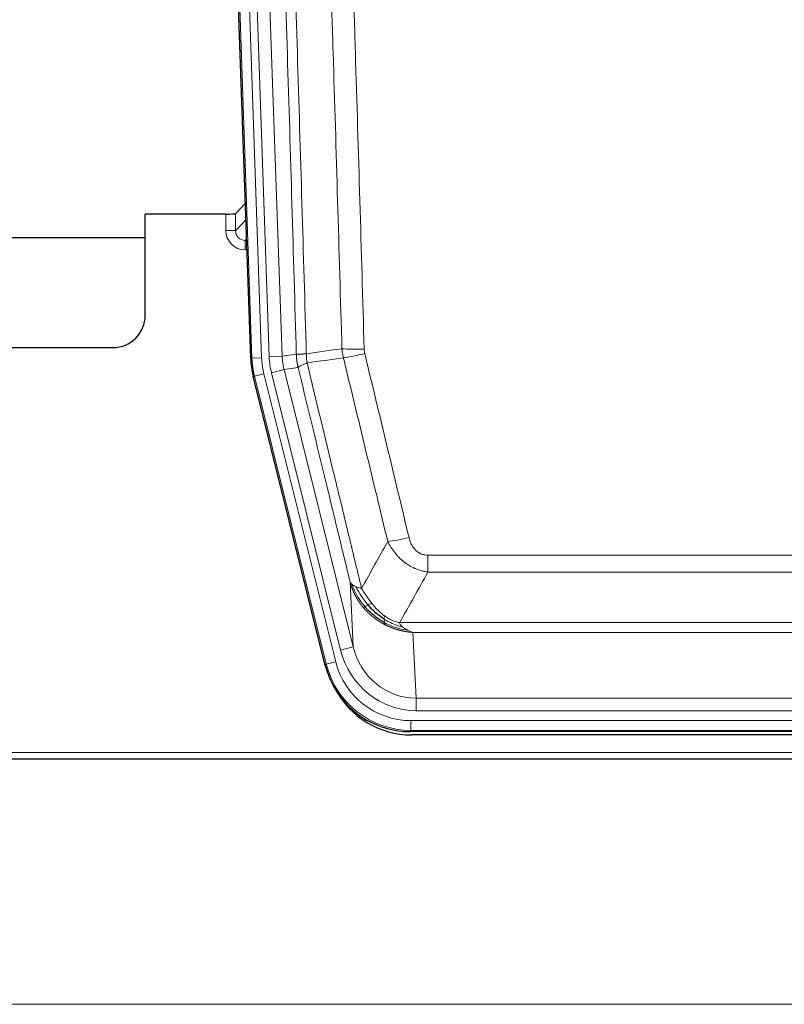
# Model space of a CAD drawing. Header units: inches. Extents: x 0 to 20790, y -12 to 14700.
# Tile 14 of 256: x 2928 to 3164, y 4848 to 5152. Entities that reach past the tile are written whole.
import ezdxf

# ---------------------------------------------------------------- set-up
doc = ezdxf.new("R2010")
doc.units = ezdxf.units.IN
doc.layers.add('1', color=7, linetype='Continuous', true_color=0xffffff)

msp = doc.modelspace()

# ---------------------------------------------------------------- linework, layer by layer
at = {"layer": '1', "color": 2, "linetype": 'Continuous', "lineweight": 25}
for p, q in [((2999.007, 5047.722), (2985.889, 5423.367)), ((2997.34, 5095.459), (2994.313, 5092.324)), ((2991.314, 5092.223), (2966.411, 5092.223)), ((2966.411, 5060.987), (2966.411, 5092.223)), ((2912.411, 5084.987), (2966.41, 5084.987)), ((2912.411, 5050.987), (2956.411, 5050.987)), ((3022.046, 4952.883), (2999.792, 5042.14)), ((3264.614, 4932.443), (3048.208, 4932.443)), ((3264.023, 4931.4), (3048.8, 4931.4)), ((2912.411, 4924.01), (3400.411, 4924.01))]:
    msp.add_line(p, q, dxfattribs=at)
at = {"layer": '1', "color": 110, "linetype": 'Continuous', "lineweight": 13}
for p, q in [((2989.264, 5423.322), (3002.375, 5047.879)), ((2999.381, 5047.774), (2986.27, 5423.217)), ((2991.655, 5422.38), (3004.722, 5048.209)), ((2995.648, 5422.519), (3008.714, 5048.348)), ((2991.304, 5087.175), (2991.314, 5092.223)), ((2994.313, 5092.324), (2994.302, 5087.093)), ((2994.302, 5087.093), (2997.516, 5090.421)), ((2997.722, 5084.528), (2997.295, 5084.086)), ((2997.295, 5084.086), (2997.737, 5084.086)), ((2997.295, 5084.086), (2997.295, 5081.166)), ((2997.295, 5081.166), (2997.839, 5081.166)), ((2999.007, 5047.722), (2999.381, 5047.774)), ((3002.375, 5047.879), (2999.381, 5047.774)), ((3004.722, 5048.209), (3008.714, 5048.348)), ((3008.714, 5048.348), (3013.09, 5048.963)), ((3005.419, 5043.247), (3009.295, 5044.214)), ((3013.647, 5044.825), (3009.295, 5044.214)), ((3009.295, 5044.214), (3030.647, 4958.576)), ((3000.165, 5042.193), (2999.792, 5042.14)), ((3003.072, 5042.917), (3000.165, 5042.193)), ((3022.339, 4953.258), (3000.165, 5042.193)), ((3003.072, 5042.917), (3025.246, 4953.982)), ((3026.771, 4957.609), (3005.419, 5043.247)), ((3053.74, 4981.689), (3053.74, 4986.93)), ((3053.74, 4986.93), (3259.083, 4986.93)), ((3259.083, 4981.689), (3053.74, 4981.689)), ((3030.647, 4958.576), (3029.689, 4978.631)), ((3045.008, 4966.07), (3267.814, 4966.07)), ((3263.701, 4963.04), (3049.121, 4963.04)), ((3049.121, 4963.04), (3050.09, 4942.761)), ((3026.771, 4957.609), (3030.647, 4958.576)), ((3022.046, 4952.883), (3022.339, 4953.258)), ((3025.246, 4953.982), (3022.339, 4953.258)), ((3050.09, 4942.761), (3262.733, 4942.761)), ((3050.09, 4938.897), (3050.09, 4942.761)), ((3262.733, 4938.897), (3050.09, 4938.897)), ((3048.501, 4935.814), (3264.321, 4935.814)), ((3048.501, 4932.818), (3048.501, 4935.814)), ((3048.501, 4932.818), (3048.208, 4932.443)), ((3264.321, 4932.818), (3048.501, 4932.818)), ((2912.411, 4925.957), (3400.411, 4925.957)), ((3399.911, 4848.238), (2673.911, 4848.238))]:
    msp.add_line(p, q, dxfattribs=at)
at = {"layer": '1', "color": 2, "linetype": 'Continuous', "lineweight": 25}
msp.add_arc((2956.411, 5060.987), 10, 270, 0, dxfattribs=at)
for centre, major_axis, ratio, start_param, end_param in [((2991.314, 5092.328), (-3, 0), 0.0349646, 1.5706703, 3.1078402), ((3026.027, 5048.673, 0), (26.774, 3.763), 0.9986144, 3.0370169, 3.2461684), ((3048.266, 4959.48, 0), (16.66, 21.323), 0.9977958, 2.4794378, 2.7643876), ((3048.266, 4959.48, 0), (16.66, 21.323), 0.9977958, 2.7643876, 3.8037475), ((3048.825, 4958.416, 0), (16.639, 21.297), 0.9990195, 2.7203481, 3.8043419)]:
    msp.add_ellipse(centre, major_axis=major_axis, ratio=ratio, start_param=start_param, end_param=end_param, dxfattribs=at)
at = {"layer": '1', "color": 110, "linetype": 'Continuous', "lineweight": 13}
for centre, major_axis, ratio, start_param, end_param in [((2997.307, 5087.175), (-3.237, -5.067), 0.9977321, 5.2798208, 6.8506171), ((2991.304, 5087.097), (-3, 0.006), 0.0261769, 3.175273, 4.7124429), ((2997.307, 5087.097), (-1.726, -2.474), 0.9943829, 5.3201387, 6.890935), ((3034.044, 5051.668), (-9.996, -0.288), 0.1133347, 0.8101184, 1.5675278), ((3026.393, 5048.725), (-26.766, -3.762), 0.9989218, 6.1786096, 6.387761), ((3026.393, 5048.725, 0), (23.799, 3.345), 0.9986144, 3.0370169, 3.2461684), ((3028.74, 5049.055, 0), (-23.799, -3.345), 0.9986144, 6.1786096, 6.387761), ((3028.74, 5049.055), (-19.844, -2.789), 0.9980617, 6.1786096, 6.387761), ((3034.232, 5050.262), (-9.719, -2.353), 0.1107863, 0.7983441, 1.5439815), ((3047.893, 4993.688), (-9.722, -2.342), 0.1329353, 0.7958322, 1.5387903), ((3050.01, 4963.744), (1.001, -20.961), 0.9530564, 4.9157844, 6.2370968), ((3050.01, 4963.744, 0), (1.185, -24.82), 0.9658521, 4.9157844, 6.2370968), ((3048.552, 4959.846), (-16.651, -21.313), 0.9982842, 5.6210305, 6.9453401), ((3048.552, 4959.846, 0), (14.809, 18.954), 0.9977958, 2.4794378, 3.8037475)]:
    msp.add_ellipse(centre, major_axis=major_axis, ratio=ratio, start_param=start_param, end_param=end_param, dxfattribs=at)
for points, knots in [([(3013.09, 5048.963), (3012.646, 5064.374), (3011.74, 5095.219), (3010.333, 5141.561), (3009.363, 5172.504), (3008.808, 5189.923), (3008.747, 5191.859), (3008.623, 5195.731), (3008.437, 5201.539), (3008, 5215.092), (3007.622, 5226.713), (3007.304, 5236.4), (3007.24, 5238.337), (3007.112, 5242.212), (3006.92, 5248.024), (3006.47, 5261.586), (3006.08, 5273.21), (3005.294, 5296.459), (3004.23, 5327.458), (3002.59, 5373.955), (3001.465, 5404.953), (3000.895, 5420.452)], [0, 0, 0, 0, 0.125, 0.25, 0.375, 0.375, 0.390625, 0.390625, 0.40625, 0.4375, 0.5, 0.5, 0.515625, 0.515625, 0.53125, 0.5625, 0.625, 0.625, 0.75, 0.875, 1, 1, 1, 1]), ([(3003.951, 5421.928), (3004.522, 5406.373), (3005.65, 5375.263), (3007.295, 5328.598), (3008.361, 5297.488), (3009.15, 5274.156), (3009.541, 5262.489), (3009.992, 5248.879), (3010.185, 5243.045), (3010.313, 5239.157), (3010.377, 5237.212), (3010.696, 5227.491), (3011.075, 5215.827), (3011.513, 5202.225), (3011.7, 5196.396), (3011.824, 5192.51), (3011.886, 5190.567), (3012.442, 5173.084), (3013.415, 5142.028), (3014.826, 5095.518), (3015.734, 5064.56), (3016.18, 5049.094)], [0, 0, 0, 0, 0.125, 0.25, 0.375, 0.375, 0.4375, 0.46875, 0.484375, 0.484375, 0.5, 0.5, 0.5625, 0.59375, 0.609375, 0.609375, 0.625, 0.625, 0.75, 0.875, 1, 1, 1, 1]), ([(3027.177, 5050.649), (3026.738, 5065.868), (3025.847, 5096.33), (3024.925, 5126.839), (3024.222, 5149.739), (3023.986, 5157.376), (3023.509, 5172.654), (3023.269, 5180.296), (3022.543, 5203.232), (3022.051, 5218.529), (3021.427, 5237.659), (3021.301, 5241.485), (3021.05, 5249.137), (3020.671, 5260.615), (3020.288, 5272.093), (3019.516, 5295.049), (3018.472, 5325.658), (3016.863, 5371.573), (3015.761, 5402.183), (3015.203, 5417.489)], [0, 0, 0, 0, 0.125, 0.25, 0.25, 0.3125, 0.3125, 0.375, 0.375, 0.5, 0.5, 0.53125, 0.53125, 0.5625, 0.625, 0.625, 0.75, 0.875, 1, 1, 1, 1]), ([(3022.086, 5417.832), (3022.643, 5402.508), (3023.744, 5371.859), (3025.352, 5325.887), (3026.394, 5295.24), (3027.164, 5272.255), (3027.547, 5260.763), (3027.925, 5249.27), (3028.177, 5241.609), (3028.302, 5237.778), (3028.925, 5218.624), (3029.417, 5203.308), (3030.142, 5180.344), (3030.382, 5172.692), (3030.858, 5157.395), (3031.094, 5149.749), (3031.796, 5126.82), (3032.716, 5096.272), (3033.607, 5065.772), (3034.044, 5050.534)], [0, 0, 0, 0, 0.125, 0.25, 0.375, 0.375, 0.4375, 0.46875, 0.46875, 0.5, 0.5, 0.625, 0.625, 0.6875, 0.6875, 0.75, 0.75, 0.875, 1, 1, 1, 1]), ([(3034.232, 5049.123), (3034.176, 5049.355), (3034.132, 5049.588), (3034.07, 5050.059), (3034.051, 5050.296), (3034.044, 5050.534)], [0, 0, 0, 0, 0.5, 0.5, 1, 1, 1, 1]), ([(3013.09, 5048.963), (3013.091, 5048.963), (3013.093, 5048.963), (3013.096, 5048.963), (3013.1, 5048.962), (3013.103, 5048.962), (3013.107, 5048.962), (3013.111, 5048.962), (3013.115, 5048.961), (3013.12, 5048.961), (3013.125, 5048.961), (3013.13, 5048.961), (3013.135, 5048.96), (3013.141, 5048.96), (3013.147, 5048.96), (3013.153, 5048.96), (3013.159, 5048.959), (3013.166, 5048.959), (3013.173, 5048.959), (3013.18, 5048.959), (3013.187, 5048.959), (3013.195, 5048.958), (3013.203, 5048.958), (3013.211, 5048.958), (3013.219, 5048.958), (3013.228, 5048.958), (3013.237, 5048.958), (3013.246, 5048.957), (3013.255, 5048.957), (3013.265, 5048.957), (3013.275, 5048.957), (3013.285, 5048.957), (3013.295, 5048.957), (3013.306, 5048.957), (3013.317, 5048.957), (3013.328, 5048.957), (3013.339, 5048.957), (3013.351, 5048.957), (3013.363, 5048.957), (3013.375, 5048.956), (3013.387, 5048.956), (3013.4, 5048.956), (3013.412, 5048.956), (3013.426, 5048.957), (3013.439, 5048.957), (3013.453, 5048.957), (3013.466, 5048.957), (3013.48, 5048.957), (3013.495, 5048.957), (3013.509, 5048.957), (3013.524, 5048.957), (3013.539, 5048.957), (3013.555, 5048.957), (3013.57, 5048.957), (3013.586, 5048.958), (3013.602, 5048.958), (3013.618, 5048.958), (3013.635, 5048.958), (3013.651, 5048.958), (3013.668, 5048.958), (3013.686, 5048.959), (3013.703, 5048.959), (3013.721, 5048.959), (3013.739, 5048.959), (3013.757, 5048.96), (3013.775, 5048.96), (3013.794, 5048.96), (3013.813, 5048.961), (3013.832, 5048.961), (3013.852, 5048.961), (3013.871, 5048.962), (3013.891, 5048.962), (3013.911, 5048.962), (3013.931, 5048.963), (3013.952, 5048.963), (3013.973, 5048.964), (3014, 5048.964), (3014.034, 5048.965), (3014.074, 5048.966), (3014.116, 5048.967), (3014.158, 5048.969), (3014.202, 5048.97), (3014.246, 5048.971), (3014.291, 5048.973), (3014.336, 5048.975), (3014.382, 5048.977), (3014.43, 5048.978), (3014.478, 5048.981), (3014.526, 5048.983), (3014.576, 5048.985), (3014.626, 5048.987), (3014.677, 5048.99), (3014.728, 5048.993), (3014.781, 5048.995), (3014.834, 5048.998), (3014.888, 5049.001), (3014.943, 5049.004), (3014.998, 5049.008), (3015.054, 5049.011), (3015.111, 5049.015), (3015.168, 5049.018), (3015.226, 5049.022), (3015.285, 5049.026), (3015.345, 5049.03), (3015.405, 5049.034), (3015.466, 5049.038), (3015.528, 5049.043), (3015.59, 5049.047), (3015.653, 5049.052), (3015.717, 5049.057), (3015.781, 5049.062), (3015.846, 5049.067), (3015.911, 5049.072), (3015.977, 5049.077), (3016.044, 5049.083), (3016.112, 5049.088), (3016.157, 5049.092), (3016.18, 5049.094)], [0, 0, 0, 0, 0.0066687, 0.0133374, 0.0200061, 0.0266746, 0.0333432, 0.0400116, 0.0466801, 0.0533484, 0.0600168, 0.066685, 0.0733532, 0.0800214, 0.0866895, 0.0933575, 0.1000255, 0.1066935, 0.1133614, 0.1200292, 0.126697, 0.1333647, 0.1400324, 0.1467001, 0.1533676, 0.1600352, 0.1667026, 0.1733701, 0.1800374, 0.1867047, 0.193372, 0.2000392, 0.2067064, 0.2133735, 0.2200405, 0.2267075, 0.2333745, 0.2400414, 0.2467082, 0.253375, 0.2600418, 0.2667085, 0.2733751, 0.2800417, 0.2867082, 0.2933747, 0.3000412, 0.3067075, 0.3133739, 0.3200401, 0.3267064, 0.3333725, 0.3400387, 0.3467047, 0.3533708, 0.3600367, 0.3667026, 0.3733685, 0.3800343, 0.3867001, 0.3933658, 0.4000315, 0.4066971, 0.4133626, 0.4200281, 0.4266936, 0.433359, 0.4400243, 0.4466896, 0.4533549, 0.4600201, 0.4666852, 0.4733503, 0.4800154, 0.4866804, 0.4933453, 0.5000102, 0.5125098, 0.5250093, 0.5375088, 0.5500082, 0.5625077, 0.5750071, 0.5875066, 0.600006, 0.6125054, 0.6250049, 0.6375043, 0.6500037, 0.6625032, 0.6750026, 0.6875021, 0.7000016, 0.7125011, 0.7250006, 0.7375001, 0.7499997, 0.7624993, 0.7749989, 0.7874985, 0.7999982, 0.812498, 0.8249977, 0.8374975, 0.8499974, 0.8624973, 0.8749972, 0.8874972, 0.8999973, 0.9124974, 0.9249976, 0.9374978, 0.9499981, 0.9624985, 0.9749989, 0.9874994, 1, 1, 1, 1]), ([(3013.647, 5044.825), (3013.642, 5044.846), (3013.632, 5044.888), (3013.616, 5044.952), (3013.601, 5045.018), (3013.586, 5045.084), (3013.571, 5045.152), (3013.555, 5045.221), (3013.54, 5045.292), (3013.525, 5045.364), (3013.509, 5045.437), (3013.494, 5045.511), (3013.478, 5045.587), (3013.463, 5045.664), (3013.448, 5045.742), (3013.433, 5045.821), (3013.417, 5045.902), (3013.402, 5045.984), (3013.388, 5046.068), (3013.373, 5046.152), (3013.358, 5046.238), (3013.344, 5046.326), (3013.329, 5046.414), (3013.315, 5046.504), (3013.302, 5046.596), (3013.288, 5046.688), (3013.275, 5046.782), (3013.254, 5046.933), (3013.228, 5047.135), (3013.2, 5047.382), (3013.176, 5047.611), (3013.157, 5047.822), (3013.141, 5048.016), (3013.128, 5048.191), (3013.118, 5048.349), (3013.11, 5048.488), (3013.104, 5048.61), (3013.099, 5048.713), (3013.096, 5048.798), (3013.094, 5048.865), (3013.092, 5048.914), (3013.091, 5048.945), (3013.091, 5048.959), (3013.09, 5048.963)], [0, 0, 0, 0, 0.0155037, 0.0313049, 0.0474035, 0.0637997, 0.0804935, 0.097485, 0.1147743, 0.1323613, 0.1502462, 0.1684289, 0.1869096, 0.2056883, 0.224765, 0.2441397, 0.2638126, 0.2837835, 0.3040527, 0.32462, 0.3454856, 0.3666494, 0.3881116, 0.409872, 0.4319308, 0.454288, 0.4769435, 0.4998975, 0.5635611, 0.6228928, 0.6778927, 0.7285606, 0.7748966, 0.8169007, 0.8545729, 0.8879131, 0.9169214, 0.9415977, 0.9619421, 0.9779545, 0.989635, 0.9969835, 1, 1, 1, 1]), ([(3016.392, 5046.26), (3016.317, 5046.726), (3016.274, 5047.195), (3016.216, 5048.141), (3016.201, 5048.616), (3016.18, 5049.094)], [0, 0, 0, 0, 0.5, 0.5, 1, 1, 1, 1]), ([(3041.313, 4991.126), (3040.178, 4995.847), (3039.041, 5000.569), (3036.766, 5010.017), (3035.627, 5014.743), (3032.208, 5028.924), (3029.924, 5038.384), (3027.635, 5047.849)], [0, 0, 0, 0, 0.25, 0.25, 0.5, 0.5, 1, 1, 1, 1]), ([(3034.232, 5049.123), (3036.517, 5039.644), (3038.798, 5030.172), (3042.214, 5015.971), (3043.351, 5011.239), (3045.624, 5001.777), (3046.759, 4997.048), (3047.893, 4992.321)], [0, 0, 0, 0, 0.5, 0.5, 0.75, 0.75, 1, 1, 1, 1]), ([(3013.647, 5044.825), (3013.668, 5044.876), (3013.746, 5044.942), (3014.009, 5045.109), (3014.195, 5045.209), (3014.667, 5045.446), (3014.952, 5045.583), (3015.61, 5045.893), (3015.983, 5046.067), (3016.392, 5046.26)], [0, 0, 0, 0, 0.25, 0.25, 0.5, 0.5, 0.75, 0.75, 1, 1, 1, 1]), ([(3029.689, 4978.631), (3028.359, 4984.139), (3027.026, 4989.649), (3024.358, 5000.673), (3023.023, 5006.187), (3019.012, 5022.736), (3016.332, 5033.777), (3013.647, 5044.825)], [0, 0, 0, 0, 0.25, 0.25, 0.5, 0.5, 1, 1, 1, 1]), ([(3016.392, 5046.26), (3019.214, 5034.635), (3022.03, 5023.019), (3026.243, 5005.608), (3027.646, 4999.806), (3030.448, 4988.208), (3031.848, 4982.411), (3033.246, 4976.617)], [0, 0, 0, 0, 0.5, 0.5, 0.75, 0.75, 1, 1, 1, 1]), ([(3053.74, 4986.93), (3053.557, 4986.93), (3053.375, 4986.938), (3053.011, 4986.97), (3052.831, 4986.994), (3052.476, 4987.059), (3052.3, 4987.1), (3051.954, 4987.2), (3051.783, 4987.259), (3051.572, 4987.344), (3051.53, 4987.362), (3051.446, 4987.398), (3051.322, 4987.454), (3051.2, 4987.515), (3050.961, 4987.643), (3050.654, 4987.829), (3050.366, 4988.046), (3050.193, 4988.191), (3050.159, 4988.221), (3050.091, 4988.281), (3050.057, 4988.311), (3049.957, 4988.404), (3049.892, 4988.467), (3049.703, 4988.661), (3049.583, 4988.795), (3049.357, 4989.072), (3049.25, 4989.215), (3049.047, 4989.511), (3048.951, 4989.663), (3048.838, 4989.857), (3048.816, 4989.897), (3048.772, 4989.976), (3048.751, 4990.015), (3048.687, 4990.135), (3048.646, 4990.215), (3048.527, 4990.457), (3048.454, 4990.621), (3048.317, 4990.952), (3048.253, 4991.119), (3048.077, 4991.626), (3047.977, 4991.971), (3047.893, 4992.321)], [0, 0, 0, 0, 0.0625, 0.0625, 0.125, 0.125, 0.1875, 0.1875, 0.25, 0.25, 0.265625, 0.265625, 0.28125, 0.3125, 0.3125, 0.375, 0.4375, 0.4375, 0.453125, 0.453125, 0.46875, 0.46875, 0.5, 0.5, 0.5625, 0.5625, 0.625, 0.625, 0.6875, 0.6875, 0.703125, 0.703125, 0.71875, 0.71875, 0.75, 0.75, 0.8125, 0.8125, 0.875, 0.875, 1, 1, 1, 1]), ([(3053.74, 4981.689), (3053.405, 4981.738), (3053.072, 4981.796), (3052.409, 4981.935), (3052.081, 4982.015), (3051.105, 4982.286), (3050.467, 4982.508), (3049.764, 4982.805), (3049.686, 4982.838), (3049.531, 4982.907), (3049.454, 4982.942), (3049.222, 4983.049), (3049.069, 4983.123), (3048.615, 4983.351), (3048.02, 4983.675), (3047.447, 4984.036), (3047.026, 4984.322), (3046.817, 4984.468), (3046.612, 4984.619), (3046.475, 4984.721), (3046.408, 4984.773), (3045.802, 4985.242), (3045.294, 4985.691), (3044.575, 4986.407), (3044.342, 4986.654), (3044.004, 4987.034), (3043.893, 4987.162), (3043.674, 4987.423), (3043.567, 4987.555), (3043.04, 4988.222), (3042.652, 4988.776), (3041.937, 4989.923), (3041.61, 4990.515), (3041.313, 4991.126)], [0, 0, 0, 0, 0.0625, 0.0625, 0.125, 0.125, 0.25, 0.25, 0.265625, 0.265625, 0.28125, 0.28125, 0.3125, 0.3125, 0.375, 0.4375, 0.4375, 0.46875, 0.484375, 0.484375, 0.5, 0.5, 0.625, 0.625, 0.6875, 0.6875, 0.71875, 0.71875, 0.75, 0.75, 0.875, 0.875, 1, 1, 1, 1]), ([(3029.689, 4978.631), (3029.746, 4978.488), (3029.829, 4978.35), (3030.042, 4978.089), (3030.173, 4977.965), (3030.328, 4977.848)], [0, 0, 0, 0, 0.5, 0.5, 1, 1, 1, 1]), ([(3033.721, 4970.804), (3033.709, 4970.818), (3033.686, 4970.846), (3033.651, 4970.888), (3033.616, 4970.931), (3033.58, 4970.975), (3033.544, 4971.02), (3033.507, 4971.065), (3033.47, 4971.111), (3033.433, 4971.158), (3033.395, 4971.205), (3033.357, 4971.253), (3033.319, 4971.302), (3033.28, 4971.352), (3033.241, 4971.402), (3033.201, 4971.453), (3033.162, 4971.505), (3033.121, 4971.558), (3033.081, 4971.612), (3033.04, 4971.666), (3032.999, 4971.721), (3032.958, 4971.777), (3032.916, 4971.834), (3032.874, 4971.891), (3032.832, 4971.949), (3032.79, 4972.008), (3032.747, 4972.068), (3032.704, 4972.129), (3032.661, 4972.191), (3032.618, 4972.253), (3032.574, 4972.316), (3032.53, 4972.38), (3032.486, 4972.445), (3032.442, 4972.511), (3032.397, 4972.577), (3032.353, 4972.645), (3032.308, 4972.713), (3032.263, 4972.782), (3032.218, 4972.852), (3032.172, 4972.923), (3032.127, 4972.994), (3032.081, 4973.067), (3032.036, 4973.14), (3031.99, 4973.215), (3031.944, 4973.29), (3031.898, 4973.366), (3031.852, 4973.443), (3031.806, 4973.521), (3031.76, 4973.6), (3031.714, 4973.679), (3031.668, 4973.76), (3031.621, 4973.842), (3031.575, 4973.924), (3031.529, 4974.007), (3031.483, 4974.092), (3031.437, 4974.177), (3031.39, 4974.263), (3031.344, 4974.35), (3031.298, 4974.438), (3031.252, 4974.527), (3031.206, 4974.617), (3031.161, 4974.708), (3031.115, 4974.8), (3031.069, 4974.893), (3031.024, 4974.986), (3030.978, 4975.081), (3030.933, 4975.177), (3030.888, 4975.273), (3030.844, 4975.371), (3030.799, 4975.47), (3030.755, 4975.569), (3030.71, 4975.67), (3030.666, 4975.771), (3030.623, 4975.874), (3030.579, 4975.977), (3030.536, 4976.081), (3030.493, 4976.187), (3030.451, 4976.293), (3030.409, 4976.401), (3030.367, 4976.509), (3030.325, 4976.619), (3030.284, 4976.729), (3030.244, 4976.84), (3030.203, 4976.953), (3030.163, 4977.066), (3030.124, 4977.181), (3030.085, 4977.296), (3030.046, 4977.412), (3030.008, 4977.53), (3029.97, 4977.648), (3029.933, 4977.767), (3029.897, 4977.888), (3029.861, 4978.009), (3029.825, 4978.132), (3029.79, 4978.255), (3029.756, 4978.379), (3029.722, 4978.505), (3029.7, 4978.589), (3029.689, 4978.631)], [0, 0, 0, 0, 0.0060657, 0.012223, 0.0184718, 0.0248123, 0.0312443, 0.0377679, 0.0443831, 0.0510899, 0.0578883, 0.0647782, 0.0717598, 0.0788329, 0.0859977, 0.093254, 0.1006019, 0.1080414, 0.1155725, 0.1231952, 0.1309095, 0.1387154, 0.1466129, 0.1546019, 0.1626826, 0.1708549, 0.1791188, 0.1874742, 0.1959213, 0.20446, 0.2130903, 0.2218121, 0.2306256, 0.2395307, 0.2485274, 0.2576156, 0.2667955, 0.276067, 0.2854301, 0.2948848, 0.3044311, 0.314069, 0.3237985, 0.3336196, 0.3435324, 0.3535367, 0.3636326, 0.3738202, 0.3840993, 0.3944701, 0.4049324, 0.4154864, 0.426132, 0.4368691, 0.4476979, 0.4586183, 0.4696303, 0.480734, 0.4919292, 0.503216, 0.5145945, 0.5260645, 0.5376262, 0.5492795, 0.5610244, 0.5728609, 0.584789, 0.5968087, 0.60892, 0.621123, 0.6334175, 0.6458037, 0.6582815, 0.6708509, 0.6835119, 0.6962645, 0.7091087, 0.7220445, 0.735072, 0.748191, 0.7614017, 0.774704, 0.7880979, 0.8015834, 0.8151605, 0.8288293, 0.8425896, 0.8564416, 0.8703852, 0.8844204, 0.8985472, 0.9127656, 0.9270756, 0.9414773, 0.9559705, 0.9705554, 0.9852319, 1, 1, 1, 1]), ([(3034.211, 4971.034), (3033.776, 4971.544), (3033.366, 4972.074), (3031.836, 4974.256), (3030.941, 4976.035), (3030.328, 4977.848)], [0, 0, 0, 0, 0.25, 0.25, 1, 1, 1, 1]), ([(3030.328, 4977.848), (3030.485, 4977.722), (3030.665, 4977.604), (3031.069, 4977.38), (3031.293, 4977.274), (3031.539, 4977.176)], [0, 0, 0, 0, 0.5, 0.5, 1, 1, 1, 1]), ([(3031.539, 4977.176), (3031.785, 4977.069), (3032.051, 4976.97), (3032.621, 4976.783), (3032.925, 4976.697), (3033.246, 4976.617)], [0, 0, 0, 0, 0.5, 0.5, 1, 1, 1, 1]), ([(3035.197, 4971.561), (3034.825, 4971.993), (3034.469, 4972.438), (3033.108, 4974.256), (3032.237, 4975.711), (3031.539, 4977.176)], [0, 0, 0, 0, 0.25, 0.25, 1, 1, 1, 1]), ([(3036.421, 4972.01), (3036.122, 4972.38), (3035.832, 4972.758), (3034.705, 4974.288), (3033.939, 4975.477), (3033.246, 4976.617)], [0, 0, 0, 0, 0.25, 0.25, 1, 1, 1, 1]), ([(3033.721, 4970.804), (3033.757, 4970.811), (3033.799, 4970.825), (3033.905, 4970.871), (3033.967, 4970.902), (3034.093, 4970.969), (3034.149, 4971), (3034.211, 4971.034)], [0, 0, 0, 0, 0.375, 0.375, 0.75, 0.75, 1, 1, 1, 1]), ([(3040.724, 4965.322), (3040.702, 4965.332), (3040.658, 4965.354), (3040.592, 4965.387), (3040.526, 4965.42), (3040.46, 4965.454), (3040.394, 4965.488), (3040.328, 4965.522), (3040.261, 4965.556), (3040.195, 4965.591), (3040.129, 4965.626), (3040.062, 4965.661), (3039.996, 4965.697), (3039.929, 4965.733), (3039.863, 4965.77), (3039.796, 4965.806), (3039.73, 4965.843), (3039.663, 4965.881), (3039.596, 4965.918), (3039.529, 4965.956), (3039.463, 4965.995), (3039.396, 4966.033), (3039.329, 4966.072), (3039.262, 4966.111), (3039.195, 4966.151), (3039.128, 4966.191), (3039.061, 4966.231), (3038.994, 4966.272), (3038.927, 4966.313), (3038.86, 4966.354), (3038.793, 4966.396), (3038.726, 4966.438), (3038.659, 4966.481), (3038.592, 4966.523), (3038.525, 4966.566), (3038.458, 4966.61), (3038.39, 4966.654), (3038.323, 4966.698), (3038.256, 4966.742), (3038.189, 4966.787), (3038.122, 4966.832), (3038.055, 4966.878), (3037.988, 4966.924), (3037.921, 4966.97), (3037.854, 4967.017), (3037.787, 4967.064), (3037.72, 4967.111), (3037.653, 4967.159), (3037.586, 4967.207), (3037.519, 4967.256), (3037.452, 4967.304), (3037.385, 4967.354), (3037.318, 4967.403), (3037.251, 4967.453), (3037.185, 4967.504), (3037.118, 4967.554), (3037.051, 4967.605), (3036.985, 4967.657), (3036.918, 4967.709), (3036.852, 4967.761), (3036.785, 4967.814), (3036.719, 4967.867), (3036.653, 4967.92), (3036.586, 4967.974), (3036.52, 4968.028), (3036.454, 4968.082), (3036.388, 4968.137), (3036.322, 4968.193), (3036.256, 4968.248), (3036.19, 4968.304), (3036.125, 4968.361), (3036.059, 4968.418), (3035.994, 4968.475), (3035.928, 4968.533), (3035.863, 4968.591), (3035.798, 4968.649), (3035.732, 4968.708), (3035.667, 4968.767), (3035.602, 4968.827), (3035.538, 4968.887), (3035.473, 4968.947), (3035.408, 4969.008), (3035.344, 4969.069), (3035.28, 4969.131), (3035.215, 4969.193), (3035.151, 4969.256), (3035.087, 4969.318), (3035.024, 4969.382), (3034.96, 4969.445), (3034.896, 4969.509), (3034.833, 4969.574), (3034.77, 4969.639), (3034.707, 4969.704), (3034.644, 4969.77), (3034.581, 4969.836), (3034.518, 4969.902), (3034.456, 4969.969), (3034.394, 4970.037), (3034.332, 4970.104), (3034.27, 4970.172), (3034.208, 4970.241), (3034.146, 4970.31), (3034.085, 4970.379), (3034.024, 4970.449), (3033.963, 4970.519), (3033.902, 4970.59), (3033.841, 4970.661), (3033.781, 4970.732), (3033.741, 4970.78), (3033.721, 4970.804)], [0, 0, 0, 0, 0.0082024, 0.0164263, 0.0246716, 0.0329384, 0.0412265, 0.0495362, 0.0578672, 0.0662198, 0.0745938, 0.0829892, 0.0914062, 0.0998446, 0.1083045, 0.1167859, 0.1252887, 0.1338131, 0.1423589, 0.1509263, 0.1595151, 0.1681255, 0.1767574, 0.1854108, 0.1940858, 0.2027822, 0.2115002, 0.2202398, 0.2290008, 0.2377835, 0.2465876, 0.2554134, 0.2642606, 0.2731295, 0.2820199, 0.2909319, 0.2998654, 0.3088206, 0.3177973, 0.3267956, 0.3358154, 0.3448569, 0.35392, 0.3630047, 0.3721109, 0.3812388, 0.3903883, 0.3995594, 0.4087522, 0.4179665, 0.4272025, 0.4364601, 0.4457393, 0.4550402, 0.4643627, 0.4737069, 0.4830727, 0.4924601, 0.5018692, 0.5113, 0.5207524, 0.5302265, 0.5397222, 0.5492397, 0.5587788, 0.5683395, 0.577922, 0.5875261, 0.5971519, 0.6067994, 0.6164686, 0.6261595, 0.6358721, 0.6456064, 0.6553624, 0.6651401, 0.6749395, 0.6847606, 0.6946034, 0.704468, 0.7143542, 0.7242622, 0.734192, 0.7441434, 0.7541166, 0.7641115, 0.7741282, 0.7841666, 0.7942268, 0.8043087, 0.8144123, 0.8245377, 0.8346848, 0.8448538, 0.8550444, 0.8652568, 0.875491, 0.885747, 0.8960247, 0.9063242, 0.9166455, 0.9269886, 0.9373534, 0.9477401, 0.9581485, 0.9685787, 0.9790306, 0.9895044, 1, 1, 1, 1]), ([(3034.211, 4971.034), (3034.242, 4971.051), (3034.274, 4971.069), (3034.409, 4971.144), (3034.522, 4971.207), (3034.771, 4971.343), (3034.907, 4971.416), (3035.099, 4971.513), (3035.148, 4971.537), (3035.197, 4971.561)], [0, 0, 0, 0, 0.125, 0.125, 0.5, 0.5, 0.875, 0.875, 1, 1, 1, 1]), ([(3035.197, 4971.561), (3035.296, 4971.61), (3035.397, 4971.657), (3035.654, 4971.771), (3035.811, 4971.835), (3036.122, 4971.942), (3036.275, 4971.984), (3036.421, 4972.01)], [0, 0, 0, 0, 0.25, 0.25, 0.625, 0.625, 1, 1, 1, 1]), ([(3040.391, 4968.132), (3040.21, 4968.262), (3040.032, 4968.398), (3039.325, 4968.956), (3038.81, 4969.416), (3037.816, 4970.397), (3037.337, 4970.919), (3036.722, 4971.642), (3036.571, 4971.825), (3036.421, 4972.01)], [0, 0, 0, 0, 0.125, 0.125, 0.5, 0.5, 0.875, 0.875, 1, 1, 1, 1]), ([(3040.24, 4967.15), (3040.239, 4967.248), (3040.24, 4967.345), (3040.254, 4967.579), (3040.27, 4967.713), (3040.318, 4967.95), (3040.35, 4968.053), (3040.391, 4968.132)], [0, 0, 0, 0, 0.25, 0.25, 0.625, 0.625, 1, 1, 1, 1]), ([(3045.008, 4966.07), (3043.788, 4966.283), (3042.612, 4966.748), (3041.118, 4967.629), (3040.751, 4967.871), (3040.391, 4968.132)], [0, 0, 0, 0, 0.75, 0.75, 1, 1, 1, 1]), ([(3045.879, 4964.732), (3044.469, 4965.052), (3043.032, 4965.593), (3041.162, 4966.587), (3040.698, 4966.858), (3040.24, 4967.15)], [0, 0, 0, 0, 0.75, 0.75, 1, 1, 1, 1]), ([(3040.409, 4966.034), (3040.397, 4966.074), (3040.385, 4966.115), (3040.341, 4966.284), (3040.312, 4966.421), (3040.268, 4966.705), (3040.253, 4966.854), (3040.243, 4967.051), (3040.241, 4967.101), (3040.24, 4967.15)], [0, 0, 0, 0, 0.125, 0.125, 0.5, 0.5, 0.875, 0.875, 1, 1, 1, 1]), ([(3040.724, 4965.322), (3040.69, 4965.38), (3040.651, 4965.449), (3040.569, 4965.611), (3040.526, 4965.703), (3040.459, 4965.878), (3040.433, 4965.954), (3040.409, 4966.034)], [0, 0, 0, 0, 0.375, 0.375, 0.75, 0.75, 1, 1, 1, 1]), ([(3047.55, 4963.732), (3045.778, 4963.955), (3043.949, 4964.437), (3041.575, 4965.443), (3040.987, 4965.724), (3040.409, 4966.034)], [0, 0, 0, 0, 0.75, 0.75, 1, 1, 1, 1]), ([(3049.121, 4963.04), (3049.099, 4963.042), (3049.055, 4963.045), (3048.989, 4963.051), (3048.922, 4963.056), (3048.855, 4963.062), (3048.789, 4963.068), (3048.722, 4963.074), (3048.655, 4963.08), (3048.588, 4963.087), (3048.52, 4963.094), (3048.453, 4963.1), (3048.386, 4963.108), (3048.318, 4963.115), (3048.251, 4963.123), (3048.183, 4963.13), (3048.115, 4963.138), (3048.047, 4963.147), (3047.979, 4963.155), (3047.911, 4963.164), (3047.843, 4963.172), (3047.775, 4963.181), (3047.706, 4963.191), (3047.638, 4963.2), (3047.569, 4963.21), (3047.501, 4963.22), (3047.432, 4963.23), (3047.363, 4963.241), (3047.294, 4963.251), (3047.225, 4963.262), (3047.156, 4963.273), (3047.087, 4963.284), (3047.018, 4963.296), (3046.949, 4963.308), (3046.879, 4963.32), (3046.81, 4963.332), (3046.74, 4963.344), (3046.67, 4963.357), (3046.601, 4963.37), (3046.531, 4963.383), (3046.461, 4963.397), (3046.391, 4963.41), (3046.321, 4963.424), (3046.251, 4963.438), (3046.181, 4963.453), (3046.11, 4963.467), (3046.04, 4963.482), (3045.97, 4963.497), (3045.899, 4963.512), (3045.829, 4963.528), (3045.758, 4963.544), (3045.687, 4963.56), (3045.616, 4963.576), (3045.546, 4963.593), (3045.475, 4963.61), (3045.404, 4963.627), (3045.333, 4963.644), (3045.262, 4963.662), (3045.191, 4963.68), (3045.12, 4963.698), (3045.048, 4963.716), (3044.977, 4963.735), (3044.906, 4963.753), (3044.834, 4963.773), (3044.763, 4963.792), (3044.692, 4963.812), (3044.62, 4963.832), (3044.548, 4963.852), (3044.477, 4963.872), (3044.405, 4963.893), (3044.334, 4963.914), (3044.262, 4963.935), (3044.19, 4963.957), (3044.118, 4963.978), (3044.046, 4964.001), (3043.974, 4964.023), (3043.902, 4964.045), (3043.831, 4964.068), (3043.759, 4964.091), (3043.686, 4964.115), (3043.614, 4964.139), (3043.542, 4964.163), (3043.47, 4964.187), (3043.398, 4964.211), (3043.326, 4964.236), (3043.254, 4964.261), (3043.182, 4964.287), (3043.109, 4964.312), (3043.037, 4964.338), (3042.965, 4964.364), (3042.892, 4964.391), (3042.82, 4964.418), (3042.748, 4964.445), (3042.676, 4964.472), (3042.603, 4964.5), (3042.531, 4964.528), (3042.459, 4964.556), (3042.386, 4964.584), (3042.314, 4964.613), (3042.241, 4964.642), (3042.169, 4964.672), (3042.097, 4964.701), (3042.024, 4964.731), (3041.952, 4964.761), (3041.88, 4964.792), (3041.807, 4964.823), (3041.735, 4964.854), (3041.663, 4964.885), (3041.59, 4964.917), (3041.518, 4964.949), (3041.446, 4964.982), (3041.373, 4965.014), (3041.301, 4965.047), (3041.229, 4965.08), (3041.157, 4965.114), (3041.084, 4965.148), (3041.012, 4965.182), (3040.94, 4965.216), (3040.868, 4965.251), (3040.796, 4965.286), (3040.748, 4965.31), (3040.724, 4965.322)], [0, 0, 0, 0, 0.007775, 0.0155603, 0.0233558, 0.0311618, 0.038978, 0.0468046, 0.0546416, 0.0624889, 0.0703466, 0.0782147, 0.0860931, 0.093982, 0.1018813, 0.109791, 0.1177112, 0.1256417, 0.1335828, 0.1415343, 0.1494962, 0.1574687, 0.1654516, 0.173445, 0.1814489, 0.1894634, 0.1974883, 0.2055238, 0.2135699, 0.2216264, 0.2296936, 0.2377713, 0.2458596, 0.2539585, 0.2620679, 0.270188, 0.2783187, 0.28646, 0.2946119, 0.3027745, 0.3109477, 0.3191316, 0.3273261, 0.3355314, 0.3437472, 0.3519738, 0.3602111, 0.3684591, 0.3767178, 0.3849872, 0.3932673, 0.4015582, 0.4098598, 0.4181722, 0.4264954, 0.4348293, 0.443174, 0.4515295, 0.4598958, 0.4682728, 0.4766607, 0.4850594, 0.493469, 0.5018893, 0.5103206, 0.5187626, 0.5272155, 0.5356793, 0.544154, 0.5526395, 0.561136, 0.5696433, 0.5781615, 0.5866906, 0.5952307, 0.6037817, 0.6123436, 0.6209165, 0.6295003, 0.638095, 0.6467007, 0.6553174, 0.6639451, 0.6725838, 0.6812334, 0.6898941, 0.6985657, 0.7072484, 0.7159421, 0.7246468, 0.7333625, 0.7420893, 0.7508272, 0.759576, 0.768336, 0.777107, 0.7858891, 0.7946823, 0.8034866, 0.812302, 0.8211284, 0.829966, 0.8388147, 0.8476746, 0.8565455, 0.8654276, 0.8743209, 0.8832252, 0.8921408, 0.9010675, 0.9100054, 0.9189544, 0.9279147, 0.9368861, 0.9458688, 0.9548626, 0.9638676, 0.9728839, 0.9819114, 0.9909501, 1, 1, 1, 1]), ([(3045.879, 4964.732), (3045.761, 4964.828), (3045.651, 4964.929), (3045.402, 4965.188), (3045.277, 4965.351), (3045.091, 4965.697), (3045.03, 4965.879), (3045.008, 4966.07)], [0, 0, 0, 0, 0.25, 0.25, 0.625, 0.625, 1, 1, 1, 1]), ([(3047.55, 4963.732), (3047.477, 4963.767), (3047.403, 4963.803), (3047.106, 4963.951), (3046.885, 4964.068), (3046.457, 4964.318), (3046.252, 4964.45), (3046, 4964.636), (3045.938, 4964.684), (3045.879, 4964.732)], [0, 0, 0, 0, 0.125, 0.125, 0.5, 0.5, 0.875, 0.875, 1, 1, 1, 1]), ([(3049.121, 4963.04), (3048.969, 4963.106), (3048.793, 4963.18), (3048.41, 4963.344), (3048.203, 4963.433), (3047.845, 4963.594), (3047.698, 4963.661), (3047.55, 4963.732)], [0, 0, 0, 0, 0.375, 0.375, 0.75, 0.75, 1, 1, 1, 1])]:
    msp.add_open_spline(points, degree=3, knots=knots, dxfattribs=at)
for points in [[(3016.18, 5049.094), (3019.845, 5049.614), (3023.511, 5050.133), (3027.177, 5050.649)], [(3027.635, 5047.849), (3027.523, 5048.309), (3027.334, 5049.235), (3027.217, 5050.175), (3027.177, 5050.649)], [(3027.635, 5047.849), (3023.887, 5047.322), (3020.139, 5046.792), (3016.392, 5046.26)], [(3033.246, 4976.617), (3035.92, 4981.458), (3038.609, 4986.294), (3041.313, 4991.126)], [(3053.74, 4981.689), (3050.812, 4976.488), (3047.901, 4971.282), (3045.008, 4966.07)]]:
    msp.add_open_spline(points, degree=3, dxfattribs=at)
at = {"layer": '1', "color": 2, "linetype": 'Continuous', "lineweight": 25}
for points in [[(3040.409, 4966.034), (3040.12, 4966.189), (3039.834, 4966.352), (3038.7, 4967.029), (3037.876, 4967.602), (3036.312, 4968.861), (3035.57, 4969.549), (3034.652, 4970.529), (3034.429, 4970.779), (3034.211, 4971.034)], [(3040.24, 4967.15), (3040.012, 4967.296), (3039.784, 4967.447), (3038.883, 4968.074), (3038.223, 4968.589), (3036.954, 4969.701), (3036.344, 4970.296), (3035.572, 4971.133), (3035.383, 4971.345), (3035.197, 4971.561)]]:
    msp.add_open_spline(points, degree=3, knots=[0, 0, 0, 0, 0.125, 0.125, 0.5, 0.5, 0.875, 0.875, 1, 1, 1, 1], dxfattribs=at)

doc.saveas('drawing.dxf')
